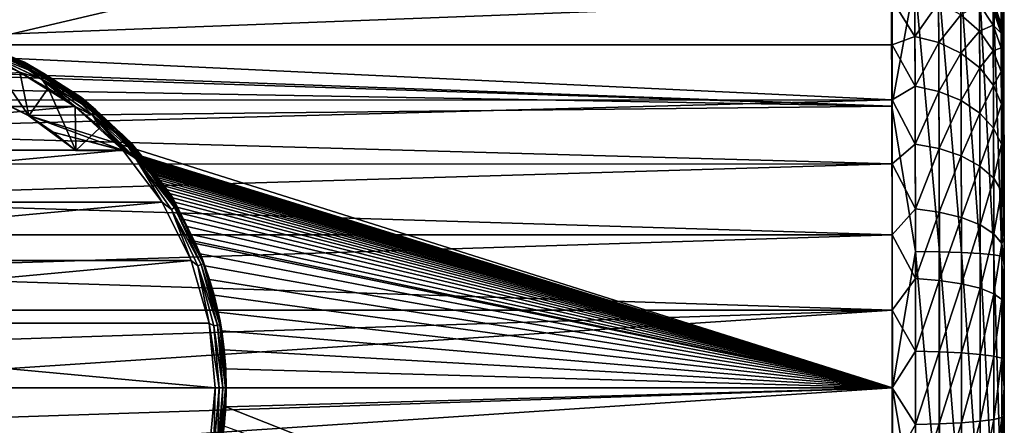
# Model space of a CAD drawing. Header units: metres. Extents: x -24 to 73, y -230 to 24.
# Tile 47 of 52: x 64.71 to 73.5, y -0.33 to 3.29. Entities that reach past the tile are written whole.
import ezdxf

# ---------------------------------------------------------------- set-up
doc = ezdxf.new("R2010")
doc.units = ezdxf.units.M
doc.layers.add('solid_SIDE_LEVER_10_541_032_SW0001', color=7, linetype='CONTINUOUS')

msp = doc.modelspace()

# ---------------------------------------------------------------- linework, layer by layer
at = {"layer": 'solid_SIDE_LEVER_10_541_032_SW0001'}
for points in [[(63.299793, 2.85, 38.881229), (55.200001, 5.006754, 39.26413), (72.486435, 5.004188, 39.263542)], [(63.299793, 2.85, 38.881229), (72.486435, 5.004188, 39.263542), (72.496567, 2.517305, 38.841263)], [(72.699638, 3.638365, 39.018032), (72.496567, 2.517305, 38.841263), (72.486435, 5.004188, 39.263542)], [(73.491714, 3.740273, 40.027069), (73.496292, 2.500558, 39.845573), (73.470726, 3.516963, 39.777767)], [(73.494652, 3.003504, 84.953949), (73.496292, 2.500558, 39.845573), (73.491714, 3.740273, 40.027069)], [(73.494469, 3.056346, 84.39399), (73.494652, 3.003504, 84.953949), (73.491714, 3.740273, 40.027069)], [(73.494225, 3.122631, 84.117622), (73.494469, 3.056346, 84.39399), (73.491714, 3.740273, 40.027069)], [(73.493874, 3.215098, 83.848068), (73.494225, 3.122631, 84.117622), (73.491714, 3.740273, 40.027069)], [(73.493416, 3.332686, 83.58857), (73.493874, 3.215098, 83.848068), (73.491714, 3.740273, 40.027069)], [(72.699638, 3.638365, 39.018032), (72.706589, 1.217565, 38.754768), (72.496567, 2.517305, 38.841263)], [(72.919846, 1.214012, 38.825714), (72.706589, 1.217565, 38.754768), (72.699638, 3.638365, 39.018032)], [(72.912933, 3.627748, 39.08815), (72.919846, 1.214012, 38.825714), (72.699638, 3.638365, 39.018032)], [(73.118065, 1.207693, 38.947277), (72.919846, 1.214012, 38.825714), (72.912933, 3.627748, 39.08815)], [(73.111214, 3.608865, 39.208286), (73.118065, 1.207693, 38.947277), (72.912933, 3.627748, 39.08815)], [(73.284813, 1.19889, 39.113831), (73.118065, 1.207693, 38.947277), (73.111214, 3.608865, 39.208286)], [(73.278069, 3.582562, 39.372887), (73.284813, 1.19889, 39.113831), (73.111214, 3.608865, 39.208286)], [(73.406517, 1.188321, 39.311817), (73.284813, 1.19889, 39.113831), (73.278069, 3.582562, 39.372887)], [(73.399879, 3.550979, 39.56855), (73.406517, 1.188321, 39.311817), (73.278069, 3.582562, 39.372887)], [(73.399879, 3.550979, 39.56855), (73.470726, 3.516963, 39.777767), (73.477226, 1.176937, 39.523518)], [(73.399879, 3.550979, 39.56855), (73.477226, 1.176937, 39.523518), (73.406517, 1.188321, 39.311817)], [(62.086403, 3.464051, 139.200089), (62.067577, 3.063685, 139.771744), (72.497322, 3.463882, 139.200378)], [(62.067577, 3.063685, 139.771744), (72.498032, 3.064373, 139.77092), (72.497322, 3.463882, 139.200378)], [(72.497322, 3.463882, 139.200378), (72.701416, 3.139814, 139.64386), (72.700089, 3.499311, 139.093796)], [(72.497322, 3.463882, 139.200378), (72.498032, 3.064373, 139.77092), (72.701416, 3.139814, 139.64386)], [(72.700089, 3.499311, 139.093796), (72.701416, 3.139814, 139.64386), (72.912598, 3.437994, 139.060242)], [(72.701416, 3.139814, 139.64386), (72.913895, 3.084797, 139.600571), (72.912598, 3.437994, 139.060242)], [(72.912598, 3.437994, 139.060242), (72.913895, 3.084797, 139.600571), (73.111603, 3.331659, 139.00235)], [(73.401169, 3.457197, 84.528702), (73.401154, 3.42223, 84.953949), (73.472229, 3.248182, 84.493752)], [(73.401169, 3.457197, 84.528702), (73.472229, 3.248182, 84.493752), (73.471771, 3.361729, 84.046318)], [(73.499069, 1.252279, 39.736439), (73.477226, 1.176937, 39.523518), (73.470726, 3.516963, 39.777767)], [(73.496292, 2.500558, 39.845573), (73.499069, 1.252279, 39.736439), (73.470726, 3.516963, 39.777767)], [(73.111603, 3.331659, 139.00235), (73.279243, 3.185439, 138.922913), (73.278328, 3.425821, 138.375519)], [(73.278328, 3.425821, 138.375519), (73.400978, 3.238509, 138.31105), (73.400444, 3.377399, 137.763245)], [(73.278328, 3.425821, 138.375519), (73.279243, 3.185439, 138.922913), (73.400978, 3.238509, 138.31105)], [(73.46891, 3.225487, 137.199997), (73.400139, 3.424389, 137.199997), (73.400444, 3.377399, 137.763245)], [(73.401154, 3.42223, 84.953949), (73.400139, 3.424389, 137.199997), (73.46891, 3.225487, 137.199997)], [(73.400444, 3.377399, 137.763245), (73.472076, 3.168265, 137.728302), (73.471809, 3.212555, 137.199997)], [(73.400444, 3.377399, 137.763245), (73.400978, 3.238509, 138.31105), (73.472076, 3.168265, 137.728302)], [(73.46891, 3.225487, 137.199997), (73.400444, 3.377399, 137.763245), (73.471809, 3.212555, 137.199997)], [(73.401154, 3.42223, 84.953949), (73.46891, 3.225487, 137.199997), (73.468918, 3.225452, 84.953949)], [(73.401154, 3.42223, 84.953949), (73.468918, 3.225452, 84.953949), (73.472229, 3.248182, 84.493752)], [(73.471771, 3.361729, 84.046318), (73.494225, 3.122631, 84.117622), (73.493874, 3.215098, 83.848068)], [(73.471771, 3.361729, 84.046318), (73.472229, 3.248182, 84.493752), (73.494225, 3.122631, 84.117622)], [(73.471771, 3.361729, 84.046318), (73.493874, 3.215098, 83.848068), (73.493416, 3.332686, 83.58857)], [(72.913895, 3.084797, 139.600571), (73.112831, 2.989385, 139.525848), (73.111603, 3.331659, 139.00235)], [(73.111603, 3.331659, 139.00235), (73.112831, 2.989385, 139.525848), (73.279243, 3.185439, 138.922913)], [(73.112831, 2.989385, 139.525848), (73.28038, 2.858188, 139.423355), (73.279243, 3.185439, 138.922913)], [(73.279243, 3.185439, 138.922913), (73.40181, 3.011271, 138.82843), (73.400978, 3.238509, 138.31105)], [(73.279243, 3.185439, 138.922913), (73.28038, 2.858188, 139.423355), (73.40181, 3.011271, 138.82843)], [(73.400978, 3.238509, 138.31105), (73.472549, 3.037975, 138.242096), (73.472076, 3.168265, 137.728302)], [(73.400978, 3.238509, 138.31105), (73.40181, 3.011271, 138.82843), (73.472549, 3.037975, 138.242096)], [(73.468918, 3.225452, 84.953949), (73.46891, 3.225487, 137.199997), (73.471809, 3.212555, 137.199997)], [(73.468918, 3.225452, 84.953949), (73.472244, 3.210536, 84.953949), (73.472229, 3.248182, 84.493752)], [(73.468918, 3.225452, 84.953949), (73.471809, 3.212555, 137.199997), (73.472244, 3.210536, 84.953949)], [(73.471809, 3.212555, 137.199997), (73.472076, 3.168265, 137.728302), (73.494652, 3.003559, 137.199997)], [(73.472244, 3.210536, 84.953949), (73.471809, 3.212555, 137.199997), (73.494652, 3.003559, 137.199997)], [(73.472076, 3.168265, 137.728302), (73.494835, 2.952868, 137.748825), (73.494698, 2.990929, 137.474426)], [(73.472076, 3.168265, 137.728302), (73.472549, 3.037975, 138.242096), (73.494835, 2.952868, 137.748825)], [(73.472076, 3.168265, 137.728302), (73.494698, 2.990929, 137.474426), (73.494652, 3.003559, 137.199997)], [(73.472229, 3.248182, 84.493752), (73.494469, 3.056346, 84.39399), (73.494225, 3.122631, 84.117622)], [(73.472229, 3.248182, 84.493752), (73.472244, 3.210536, 84.953949), (73.494469, 3.056346, 84.39399)], [(73.472244, 3.210536, 84.953949), (73.494652, 3.003559, 137.199997), (73.494652, 3.003563, 111.076973)], [(73.472244, 3.210536, 84.953949), (73.494652, 3.003563, 111.076973), (73.494652, 3.003504, 84.953949)], [(73.472244, 3.210536, 84.953949), (73.494652, 3.003504, 84.953949), (73.494469, 3.056346, 84.39399)], [(64.189407, 3.125933, 38.400002), (64.189407, 3.125933, 38.700001), (64.74865, 2.90928, 38.700001)], [(64.693375, 2.927762, 38.738197), (64.74865, 2.90928, 38.700001), (64.189407, 3.125933, 38.700001)], [(64.74865, 2.90928, 38.400002), (64.189407, 3.125933, 38.400002), (64.74865, 2.90928, 38.700001)], [(64.408958, 3.046848, 38.361732), (64.189407, 3.125933, 38.400002), (64.74865, 2.90928, 38.400002)], [(72.498032, 3.064373, 139.77092), (72.702866, 2.694687, 140.127228), (72.701416, 3.139814, 139.64386)], [(72.701416, 3.139814, 139.64386), (72.702866, 2.694687, 140.127228), (72.913895, 3.084797, 139.600571)], [(72.702866, 2.694687, 140.127228), (72.915298, 2.647469, 140.075378), (72.913895, 3.084797, 139.600571)], [(72.913895, 3.084797, 139.600571), (72.915298, 2.647469, 140.075378), (73.112831, 2.989385, 139.525848)], [(62.067577, 3.063685, 139.771744), (62.047543, 2.570138, 140.26503), (72.498611, 2.571446, 140.263931)], [(62.067577, 3.063685, 139.771744), (72.498611, 2.571446, 140.263931), (72.498032, 3.064373, 139.77092)], [(64.401535, 3.026452, 38.329262), (64.910339, 2.789193, 38.329262), (64.390427, 2.995924, 38.307583)], [(64.390427, 2.995924, 38.307583), (64.894096, 2.761059, 38.307583), (64.704147, 2.81973, 38.299999)], [(64.910339, 2.789193, 38.329262), (64.894096, 2.761059, 38.307583), (64.390427, 2.995924, 38.307583)], [(64.396591, 2.993752, 38.792389), (64.902611, 2.75621, 38.792389), (64.693619, 2.903614, 38.770683)], [(64.706207, 2.818703, 38.799999), (64.902611, 2.75621, 38.792389), (64.396591, 2.993752, 38.792389)], [(64.439697, 2.936595, 38.799999), (64.706207, 2.818703, 38.799999), (64.396591, 2.993752, 38.792389)], [(64.401535, 3.026452, 38.329262), (64.408958, 3.046848, 38.361732), (64.921196, 2.80799, 38.361732)], [(64.401535, 3.026452, 38.329262), (64.921196, 2.80799, 38.361732), (64.910339, 2.789193, 38.329262)], [(64.921196, 2.80799, 38.361732), (64.408958, 3.046848, 38.361732), (64.74865, 2.90928, 38.400002)], [(72.498032, 3.064373, 139.77092), (72.498611, 2.571446, 140.263931), (72.702866, 2.694687, 140.127228)], [(73.28038, 2.858188, 139.423355), (73.40284, 2.701912, 139.301422), (73.40181, 3.011271, 138.82843)], [(73.40181, 3.011271, 138.82843), (73.473289, 2.824807, 138.727371), (73.472549, 3.037975, 138.242096)], [(73.40181, 3.011271, 138.82843), (73.40284, 2.701912, 139.301422), (73.473289, 2.824807, 138.727371)], [(73.472549, 3.037975, 138.242096), (73.495354, 2.801389, 138.282043), (73.495056, 2.889408, 138.019196)], [(73.472549, 3.037975, 138.242096), (73.473289, 2.824807, 138.727371), (73.495354, 2.801389, 138.282043)], [(73.472549, 3.037975, 138.242096), (73.495056, 2.889408, 138.019196), (73.494835, 2.952868, 137.748825)], [(73.494835, 2.952868, 137.748825), (73.494652, 3.003504, 84.953949), (73.494652, 3.003563, 111.076973)], [(73.494652, 3.003563, 111.076973), (73.494652, 3.003559, 137.199997), (73.494698, 2.990929, 137.474426)], [(73.494652, 3.003563, 111.076973), (73.494698, 2.990929, 137.474426), (73.494835, 2.952868, 137.748825)], [(73.494652, 3.003504, 84.953949), (73.496132, 2.555038, 138.777069), (73.496292, 2.500558, 39.845573)], [(73.494652, 3.003504, 84.953949), (73.495712, 2.689652, 138.535217), (73.496132, 2.555038, 138.777069)], [(73.494652, 3.003504, 84.953949), (73.495354, 2.801389, 138.282043), (73.495712, 2.689652, 138.535217)], [(73.494652, 3.003504, 84.953949), (73.495056, 2.889408, 138.019196), (73.495354, 2.801389, 138.282043)], [(73.494652, 3.003504, 84.953949), (73.494835, 2.952868, 137.748825), (73.495056, 2.889408, 138.019196)], [(64.788185, 2.430595, 38.799999), (64.439697, 2.936595, 38.799999), (64.320656, 2.66097, 38.799999)], [(64.788185, 2.430595, 38.799999), (64.706207, 2.818703, 38.799999), (64.439697, 2.936595, 38.799999)], [(64.693375, 2.927762, 38.738197), (65.188904, 2.635397, 38.738197), (64.74865, 2.90928, 38.700001)], [(64.693619, 2.903614, 38.770683), (65.188904, 2.635397, 38.738197), (64.693375, 2.927762, 38.738197)], [(64.693619, 2.903614, 38.770683), (65.188316, 2.609102, 38.770683), (65.188904, 2.635397, 38.738197)], [(64.902611, 2.75621, 38.792389), (65.188316, 2.609102, 38.770683), (64.693619, 2.903614, 38.770683)], [(64.74865, 2.90928, 38.400002), (64.74865, 2.90928, 38.700001), (65.25856, 2.593555, 38.700001)], [(65.188904, 2.635397, 38.738197), (65.25856, 2.593555, 38.700001), (64.74865, 2.90928, 38.700001)], [(65.25856, 2.593555, 38.400002), (64.74865, 2.90928, 38.400002), (65.25856, 2.593555, 38.700001)], [(64.921196, 2.80799, 38.361732), (64.74865, 2.90928, 38.400002), (65.25856, 2.593555, 38.400002)], [(72.915298, 2.647469, 140.075378), (73.114166, 2.565584, 139.985886), (73.112831, 2.989385, 139.525848)], [(73.112831, 2.989385, 139.525848), (73.114166, 2.565584, 139.985886), (73.28038, 2.858188, 139.423355)], [(61.401737, 2.513782, 38.299999), (64.704147, 2.81973, 38.299999), (65.198349, 2.513714, 38.299999)], [(63.817787, 2.802571, 38.875225), (63.299793, 2.85, 38.881229), (72.496567, 2.517305, 38.841263)], [(64.894096, 2.761059, 38.307583), (65.198349, 2.513714, 38.299999), (64.704147, 2.81973, 38.299999)], [(64.706207, 2.818703, 38.799999), (64.960693, 2.676676, 38.799999), (64.902611, 2.75621, 38.792389)], [(64.788185, 2.430595, 38.799999), (64.960693, 2.676676, 38.799999), (64.706207, 2.818703, 38.799999)], [(73.114166, 2.565584, 139.985886), (73.281616, 2.452986, 139.863113), (73.28038, 2.858188, 139.423355)], [(73.28038, 2.858188, 139.423355), (73.281616, 2.452986, 139.863113), (73.40284, 2.701912, 139.301422)], [(73.40284, 2.701912, 139.301422), (73.474205, 2.534605, 139.171021), (73.473289, 2.824807, 138.727371)], [(73.473289, 2.824807, 138.727371), (73.496132, 2.555038, 138.777069), (73.495712, 2.689652, 138.535217)], [(73.473289, 2.824807, 138.727371), (73.474205, 2.534605, 139.171021), (73.496132, 2.555038, 138.777069)], [(73.473289, 2.824807, 138.727371), (73.495712, 2.689652, 138.535217), (73.495354, 2.801389, 138.282043)], [(64.318718, 2.661713, 38.857994), (63.817787, 2.802571, 38.875225), (72.496567, 2.517305, 38.841263)], [(64.910339, 2.789193, 38.329262), (65.370216, 2.467186, 38.329262), (64.894096, 2.761059, 38.307583)], [(64.894096, 2.761059, 38.307583), (65.349335, 2.4423, 38.307583), (65.198349, 2.513714, 38.299999)], [(65.370216, 2.467186, 38.329262), (65.349335, 2.4423, 38.307583), (64.894096, 2.761059, 38.307583)], [(64.902611, 2.75621, 38.792389), (65.359367, 2.433938, 38.792389), (65.188316, 2.609102, 38.770683)], [(65.200966, 2.511736, 38.799999), (65.359367, 2.433938, 38.792389), (64.902611, 2.75621, 38.792389)], [(64.960693, 2.676676, 38.799999), (65.200966, 2.511736, 38.799999), (64.902611, 2.75621, 38.792389)], [(64.910339, 2.789193, 38.329262), (64.921196, 2.80799, 38.361732), (65.384171, 2.483813, 38.361732)], [(64.910339, 2.789193, 38.329262), (65.384171, 2.483813, 38.361732), (65.370216, 2.467186, 38.329262)], [(65.384171, 2.483813, 38.361732), (64.921196, 2.80799, 38.361732), (65.25856, 2.593555, 38.400002)], [(64.786835, 2.431422, 38.83176), (64.318718, 2.661713, 38.857994), (72.496567, 2.517305, 38.841263)], [(64.320656, 2.66097, 38.799999), (64.318718, 2.661713, 38.857994), (64.786835, 2.431422, 38.83176)], [(64.788185, 2.430595, 38.799999), (64.320656, 2.66097, 38.799999), (64.786835, 2.431422, 38.83176)], [(64.788185, 2.430595, 38.799999), (65.20591, 2.118962, 38.799999), (64.960693, 2.676676, 38.799999)], [(64.960693, 2.676676, 38.799999), (65.20591, 2.118962, 38.799999), (65.200966, 2.511736, 38.799999)], [(72.498611, 2.571446, 140.263931), (72.704269, 2.17607, 140.530731), (72.702866, 2.694687, 140.127228)], [(72.702866, 2.694687, 140.127228), (72.704269, 2.17607, 140.530731), (72.915298, 2.647469, 140.075378)], [(72.704269, 2.17607, 140.530731), (72.916664, 2.13794, 140.471725), (72.915298, 2.647469, 140.075378)], [(72.915298, 2.647469, 140.075378), (72.916664, 2.13794, 140.471725), (73.114166, 2.565584, 139.985886)], [(73.281616, 2.452986, 139.863113), (73.403961, 2.318865, 139.717072), (73.40284, 2.701912, 139.301422)], [(73.40284, 2.701912, 139.301422), (73.403961, 2.318865, 139.717072), (73.474205, 2.534605, 139.171021)], [(62.037846, 2.293034, 140.477493), (72.499054, 2.000201, 140.663986), (72.498611, 2.571446, 140.263931)], [(62.047543, 2.570138, 140.26503), (62.037846, 2.293034, 140.477493), (72.498611, 2.571446, 140.263931)], [(65.188316, 2.609102, 38.770683), (65.624962, 2.260051, 38.738197), (65.188904, 2.635397, 38.738197)], [(65.188316, 2.609102, 38.770683), (65.622673, 2.231219, 38.770683), (65.624962, 2.260051, 38.738197)], [(65.359367, 2.433938, 38.792389), (65.622673, 2.231219, 38.770683), (65.188316, 2.609102, 38.770683)], [(65.188904, 2.635397, 38.738197), (65.624962, 2.260051, 38.738197), (65.25856, 2.593555, 38.700001)], [(65.25856, 2.593555, 38.400002), (65.25856, 2.593555, 38.700001), (65.701782, 2.18951, 38.700001)], [(65.624962, 2.260051, 38.738197), (65.701782, 2.18951, 38.700001), (65.25856, 2.593555, 38.700001)], [(65.701782, 2.18951, 38.400002), (65.25856, 2.593555, 38.400002), (65.701782, 2.18951, 38.700001)], [(65.384171, 2.483813, 38.361732), (65.25856, 2.593555, 38.400002), (65.701782, 2.18951, 38.400002)], [(72.498611, 2.571446, 140.263931), (72.499054, 2.000201, 140.663986), (72.704269, 2.17607, 140.530731)], [(72.916664, 2.13794, 140.471725), (73.115463, 2.071814, 140.369888), (73.114166, 2.565584, 139.985886)], [(73.114166, 2.565584, 139.985886), (73.115463, 2.071814, 140.369888), (73.281616, 2.452986, 139.863113)], [(73.474205, 2.534605, 139.171021), (73.49659, 2.398487, 139.005783), (73.496132, 2.555038, 138.777069)], [(73.496132, 2.555038, 138.777069), (73.49659, 2.398487, 139.005783), (73.496292, 2.500558, 39.845573)], [(60.972141, 2.122162, 38.299999), (61.401737, 2.513782, 38.299999), (65.198349, 2.513714, 38.299999)], [(60.972141, 2.122162, 38.299999), (65.198349, 2.513714, 38.299999), (65.627937, 2.122078, 38.299999)], [(64.786835, 2.431422, 38.83176), (72.496567, 2.517305, 38.841263), (72.5, -0.000686, 38.700001)], [(65.349335, 2.4423, 38.307583), (65.627937, 2.122078, 38.299999), (65.198349, 2.513714, 38.299999)], [(65.200966, 2.511736, 38.799999), (65.20591, 2.118962, 38.799999), (65.424957, 2.325308, 38.799999)], [(65.200966, 2.511736, 38.799999), (65.424957, 2.325308, 38.799999), (65.359367, 2.433938, 38.792389)], [(65.370216, 2.467186, 38.329262), (65.767189, 2.070215, 38.329262), (65.349335, 2.4423, 38.307583)], [(65.370216, 2.467186, 38.329262), (65.384171, 2.483813, 38.361732), (65.783813, 2.084167, 38.361732)], [(65.370216, 2.467186, 38.329262), (65.783813, 2.084167, 38.361732), (65.767189, 2.070215, 38.329262)], [(65.783813, 2.084167, 38.361732), (65.384171, 2.483813, 38.361732), (65.701782, 2.18951, 38.400002)], [(72.706589, 1.217565, 38.754768), (72.5, -0.000686, 38.700001), (72.496567, 2.517305, 38.841263)], [(73.403961, 2.318865, 139.717072), (73.475204, 2.175277, 139.560867), (73.474205, 2.534605, 139.171021)], [(73.474205, 2.534605, 139.171021), (73.497078, 2.22133, 139.219238), (73.49659, 2.398487, 139.005783)], [(73.474205, 2.534605, 139.171021), (73.475204, 2.175277, 139.560867), (73.497078, 2.22133, 139.219238)], [(73.49894, 1.340213, 139.884766), (73.499069, 1.252279, 39.736439), (73.496292, 2.500558, 39.845573)], [(73.498512, 1.582722, 139.74968), (73.49894, 1.340213, 139.884766), (73.496292, 2.500558, 39.845573)], [(73.498055, 1.811663, 139.592804), (73.498512, 1.582722, 139.74968), (73.496292, 2.500558, 39.845573)], [(73.497574, 2.025148, 139.415512), (73.498055, 1.811663, 139.592804), (73.496292, 2.500558, 39.845573)], [(73.497078, 2.22133, 139.219238), (73.497574, 2.025148, 139.415512), (73.496292, 2.500558, 39.845573)], [(73.49659, 2.398487, 139.005783), (73.497078, 2.22133, 139.219238), (73.496292, 2.500558, 39.845573)], [(65.638756, 2.117629, 38.799873), (64.786835, 2.431422, 38.83176), (72.5, -0.000686, 38.700001)], [(65.638756, 2.117629, 38.799873), (65.003487, 2.284872, 38.816315), (64.786835, 2.431422, 38.83176)], [(64.788185, 2.430595, 38.799999), (64.786835, 2.431422, 38.83176), (65.003487, 2.284872, 38.816315)], [(64.788185, 2.430595, 38.799999), (65.003487, 2.284872, 38.816315), (65.20591, 2.118962, 38.799999)], [(65.349335, 2.4423, 38.307583), (65.742302, 2.049333, 38.307583), (65.627937, 2.122078, 38.299999)], [(65.767189, 2.070215, 38.329262), (65.742302, 2.049333, 38.307583), (65.349335, 2.4423, 38.307583)], [(65.359367, 2.433938, 38.792389), (65.630775, 2.118962, 38.799999), (65.633194, 2.118811, 38.799984)], [(65.424957, 2.325308, 38.799999), (65.630775, 2.118962, 38.799999), (65.359367, 2.433938, 38.792389)], [(65.359367, 2.433938, 38.792389), (65.633194, 2.118811, 38.799984), (65.635857, 2.118365, 38.799942)], [(65.359367, 2.433938, 38.792389), (65.635857, 2.118365, 38.799942), (65.638756, 2.117629, 38.799873)], [(65.359367, 2.433938, 38.792389), (65.638756, 2.117629, 38.799873), (65.641899, 2.116609, 38.799778)], [(65.359367, 2.433938, 38.792389), (65.641899, 2.116609, 38.799778), (65.645256, 2.11532, 38.799656)], [(65.359367, 2.433938, 38.792389), (65.645256, 2.11532, 38.799656), (65.648834, 2.113759, 38.799507)], [(65.359367, 2.433938, 38.792389), (65.648834, 2.113759, 38.799507), (65.652649, 2.111922, 38.799335)], [(65.359367, 2.433938, 38.792389), (65.652649, 2.111922, 38.799335), (65.656693, 2.109811, 38.799137)], [(65.359367, 2.433938, 38.792389), (65.656693, 2.109811, 38.799137), (65.66098, 2.10742, 38.798912)], [(65.359367, 2.433938, 38.792389), (65.66098, 2.10742, 38.798912), (65.665535, 2.104727, 38.798656)], [(65.359367, 2.433938, 38.792389), (65.665535, 2.104727, 38.798656), (65.67041, 2.101697, 38.798374)], [(65.359367, 2.433938, 38.792389), (65.67041, 2.101697, 38.798374), (65.675644, 2.098296, 38.798054)], [(65.359367, 2.433938, 38.792389), (65.675644, 2.098296, 38.798054), (65.681282, 2.094485, 38.797699)], [(65.359367, 2.433938, 38.792389), (65.681282, 2.094485, 38.797699), (65.687332, 2.090229, 38.797302)], [(65.359367, 2.433938, 38.792389), (65.687332, 2.090229, 38.797302), (65.69381, 2.085517, 38.79686)], [(65.359367, 2.433938, 38.792389), (65.69381, 2.085517, 38.79686), (65.700684, 2.080354, 38.796383)], [(65.359367, 2.433938, 38.792389), (65.700684, 2.080354, 38.796383), (65.707924, 2.074749, 38.79586)], [(65.359367, 2.433938, 38.792389), (65.707924, 2.074749, 38.79586), (65.7155, 2.068712, 38.795303)], [(65.359367, 2.433938, 38.792389), (65.7155, 2.068712, 38.795303), (65.723396, 2.062254, 38.794708)], [(65.359367, 2.433938, 38.792389), (65.723396, 2.062254, 38.794708), (65.73159, 2.05539, 38.794079)], [(65.359367, 2.433938, 38.792389), (65.73159, 2.05539, 38.794079), (65.740051, 2.048122, 38.793411)], [(65.359367, 2.433938, 38.792389), (65.740051, 2.048122, 38.793411), (65.748863, 2.040386, 38.792706)], [(65.359367, 2.433938, 38.792389), (65.748863, 2.040386, 38.792706), (65.752747, 2.036918, 38.792389)], [(65.359367, 2.433938, 38.792389), (65.752747, 2.036918, 38.792389), (65.622673, 2.231219, 38.770683)], [(73.115463, 2.071814, 140.369888), (73.282822, 1.980886, 140.230194), (73.281616, 2.452986, 139.863113)], [(73.281616, 2.452986, 139.863113), (73.282822, 1.980886, 140.230194), (73.403961, 2.318865, 139.717072)], [(62.037846, 2.293034, 140.477493), (62.028744, 1.998609, 140.664902), (72.499054, 2.000201, 140.663986)], [(65.424957, 2.325308, 38.799999), (65.20591, 2.118962, 38.799999), (65.630775, 2.118962, 38.799999)], [(73.282822, 1.980886, 140.230194), (73.405052, 1.872578, 140.064026), (73.403961, 2.318865, 139.717072)], [(73.403961, 2.318865, 139.717072), (73.405052, 1.872578, 140.064026), (73.475204, 2.175277, 139.560867)], [(65.630775, 2.118962, 38.799999), (65.20591, 2.118962, 38.799999), (65.003487, 2.284872, 38.816315)], [(65.633194, 2.118811, 38.799984), (65.630775, 2.118962, 38.799999), (65.003487, 2.284872, 38.816315)], [(65.635857, 2.118365, 38.799942), (65.633194, 2.118811, 38.799984), (65.003487, 2.284872, 38.816315)], [(65.638756, 2.117629, 38.799873), (65.635857, 2.118365, 38.799942), (65.003487, 2.284872, 38.816315)], [(65.622673, 2.231219, 38.770683), (65.987808, 1.813544, 38.738197), (65.624962, 2.260051, 38.738197)], [(65.622673, 2.231219, 38.770683), (65.752747, 2.036918, 38.792389), (65.758118, 2.032074, 38.79195)], [(65.622673, 2.231219, 38.770683), (65.758118, 2.032074, 38.79195), (65.767929, 2.023072, 38.791138)], [(65.622673, 2.231219, 38.770683), (65.767929, 2.023072, 38.791138), (65.778389, 2.013263, 38.790253)], [(65.622673, 2.231219, 38.770683), (65.778389, 2.013263, 38.790253), (65.789597, 2.002523, 38.789291)], [(65.622673, 2.231219, 38.770683), (65.789597, 2.002523, 38.789291), (65.801628, 1.990727, 38.788239)], [(65.622673, 2.231219, 38.770683), (65.801628, 1.990727, 38.788239), (65.814575, 1.977741, 38.78709)], [(65.622673, 2.231219, 38.770683), (65.814575, 1.977741, 38.78709), (65.828506, 1.96343, 38.785831)], [(65.622673, 2.231219, 38.770683), (65.828506, 1.96343, 38.785831), (65.843498, 1.947653, 38.784454)], [(65.622673, 2.231219, 38.770683), (65.843498, 1.947653, 38.784454), (65.859596, 1.930267, 38.782951)], [(65.622673, 2.231219, 38.770683), (65.859596, 1.930267, 38.782951), (65.876862, 1.911125, 38.781311)], [(65.622673, 2.231219, 38.770683), (65.876862, 1.911125, 38.781311), (65.89534, 1.890065, 38.779526)], [(65.622673, 2.231219, 38.770683), (65.89534, 1.890065, 38.779526), (65.915146, 1.866827, 38.77758)], [(65.622673, 2.231219, 38.770683), (65.915146, 1.866827, 38.77758), (65.936394, 1.841112, 38.775452)], [(65.622673, 2.231219, 38.770683), (65.936394, 1.841112, 38.775452), (65.959198, 1.812604, 38.773132)], [(65.622673, 2.231219, 38.770683), (65.959198, 1.812604, 38.773132), (65.98278, 1.782089, 38.770687)], [(65.622673, 2.231219, 38.770683), (65.98278, 1.782089, 38.770687), (65.987808, 1.813544, 38.738197)], [(65.624962, 2.260051, 38.738197), (65.987808, 1.813544, 38.738197), (65.701782, 2.18951, 38.700001)], [(73.475204, 2.175277, 139.560867), (73.497574, 2.025148, 139.415512), (73.497078, 2.22133, 139.219238)], [(60.621826, 1.65828, 38.299999), (60.972141, 2.122162, 38.299999), (65.627937, 2.122078, 38.299999)], [(60.621826, 1.65828, 38.299999), (65.627937, 2.122078, 38.299999), (65.978233, 1.658184, 38.299999)], [(65.742302, 2.049333, 38.307583), (65.978233, 1.658184, 38.299999), (65.627937, 2.122078, 38.299999)], [(65.641899, 2.116609, 38.799778), (65.638756, 2.117629, 38.799873), (72.5, -0.000686, 38.700001)], [(65.645256, 2.11532, 38.799656), (65.641899, 2.116609, 38.799778), (72.5, -0.000686, 38.700001)], [(65.648834, 2.113759, 38.799507), (65.645256, 2.11532, 38.799656), (72.5, -0.000686, 38.700001)], [(65.652649, 2.111922, 38.799335), (65.648834, 2.113759, 38.799507), (72.5, -0.000686, 38.700001)], [(65.656693, 2.109811, 38.799137), (65.652649, 2.111922, 38.799335), (72.5, -0.000686, 38.700001)], [(65.701782, 2.18951, 38.400002), (65.701782, 2.18951, 38.700001), (66.06321, 1.710904, 38.700001)], [(65.987808, 1.813544, 38.738197), (66.06321, 1.710904, 38.700001), (65.701782, 2.18951, 38.700001)], [(66.06321, 1.710904, 38.400002), (65.701782, 2.18951, 38.400002), (66.06321, 1.710904, 38.700001)], [(65.783813, 2.084167, 38.361732), (65.701782, 2.18951, 38.400002), (66.06321, 1.710904, 38.400002)], [(72.499054, 2.000201, 140.663986), (72.70549, 1.598136, 140.843353), (72.704269, 2.17607, 140.530731)], [(72.704269, 2.17607, 140.530731), (72.70549, 1.598136, 140.843353), (72.916664, 2.13794, 140.471725)], [(72.70549, 1.598136, 140.843353), (72.917847, 1.570133, 140.778809), (72.916664, 2.13794, 140.471725)], [(72.916664, 2.13794, 140.471725), (72.917847, 1.570133, 140.778809), (73.115463, 2.071814, 140.369888)], [(73.405052, 1.872578, 140.064026), (73.476173, 1.756624, 139.886292), (73.475204, 2.175277, 139.560867)], [(73.475204, 2.175277, 139.560867), (73.476173, 1.756624, 139.886292), (73.497574, 2.025148, 139.415512)], [(65.66098, 2.10742, 38.798912), (65.656693, 2.109811, 38.799137), (72.5, -0.000686, 38.700001)], [(65.665535, 2.104727, 38.798656), (65.66098, 2.10742, 38.798912), (72.5, -0.000686, 38.700001)], [(65.67041, 2.101697, 38.798374), (65.665535, 2.104727, 38.798656), (72.5, -0.000686, 38.700001)], [(65.675644, 2.098296, 38.798054), (65.67041, 2.101697, 38.798374), (72.5, -0.000686, 38.700001)], [(65.681282, 2.094485, 38.797699), (65.675644, 2.098296, 38.798054), (72.5, -0.000686, 38.700001)], [(65.687332, 2.090229, 38.797302), (65.681282, 2.094485, 38.797699), (72.5, -0.000686, 38.700001)], [(65.69381, 2.085517, 38.79686), (65.687332, 2.090229, 38.797302), (72.5, -0.000686, 38.700001)], [(65.700684, 2.080354, 38.796383), (65.69381, 2.085517, 38.79686), (72.5, -0.000686, 38.700001)], [(65.707924, 2.074749, 38.79586), (65.700684, 2.080354, 38.796383), (72.5, -0.000686, 38.700001)], [(65.7155, 2.068712, 38.795303), (65.707924, 2.074749, 38.79586), (72.5, -0.000686, 38.700001)], [(65.723396, 2.062254, 38.794708), (65.7155, 2.068712, 38.795303), (72.5, -0.000686, 38.700001)], [(65.73159, 2.05539, 38.794079), (65.723396, 2.062254, 38.794708), (72.5, -0.000686, 38.700001)], [(65.740051, 2.048122, 38.793411), (65.73159, 2.05539, 38.794079), (72.5, -0.000686, 38.700001)], [(65.748863, 2.040386, 38.792706), (65.740051, 2.048122, 38.793411), (72.5, -0.000686, 38.700001)], [(65.767189, 2.070215, 38.329262), (66.089195, 1.610341, 38.329262), (65.742302, 2.049333, 38.307583)], [(65.742302, 2.049333, 38.307583), (66.061058, 1.594098, 38.307583), (65.978233, 1.658184, 38.299999)], [(66.089195, 1.610341, 38.329262), (66.061058, 1.594098, 38.307583), (65.742302, 2.049333, 38.307583)], [(65.752747, 2.036918, 38.792389), (65.748863, 2.040386, 38.792706), (72.5, -0.000686, 38.700001)], [(65.758118, 2.032074, 38.79195), (65.752747, 2.036918, 38.792389), (72.5, -0.000686, 38.700001)], [(65.767929, 2.023072, 38.791138), (65.758118, 2.032074, 38.79195), (72.5, -0.000686, 38.700001)], [(65.767189, 2.070215, 38.329262), (65.783813, 2.084167, 38.361732), (66.107994, 1.621194, 38.361732)], [(65.767189, 2.070215, 38.329262), (66.107994, 1.621194, 38.361732), (66.089195, 1.610341, 38.329262)], [(65.778389, 2.013263, 38.790253), (65.767929, 2.023072, 38.791138), (72.5, -0.000686, 38.700001)], [(66.107994, 1.621194, 38.361732), (65.783813, 2.084167, 38.361732), (66.06321, 1.710904, 38.400002)], [(72.917847, 1.570133, 140.778809), (73.116585, 1.521569, 140.667435), (73.115463, 2.071814, 140.369888)], [(73.115463, 2.071814, 140.369888), (73.116585, 1.521569, 140.667435), (73.282822, 1.980886, 140.230194)], [(73.476173, 1.756624, 139.886292), (73.498055, 1.811663, 139.592804), (73.497574, 2.025148, 139.415512)], [(62.020527, 1.689051, 140.825897), (72.499336, 1.367945, 140.958817), (72.499054, 2.000201, 140.663986)], [(62.028744, 1.998609, 140.664902), (62.020527, 1.689051, 140.825897), (72.499054, 2.000201, 140.663986)], [(65.789597, 2.002523, 38.789291), (65.778389, 2.013263, 38.790253), (72.5, -0.000686, 38.700001)], [(65.801628, 1.990727, 38.788239), (65.789597, 2.002523, 38.789291), (72.5, -0.000686, 38.700001)], [(65.814575, 1.977741, 38.78709), (65.801628, 1.990727, 38.788239), (72.5, -0.000686, 38.700001)], [(65.828506, 1.96343, 38.785831), (65.814575, 1.977741, 38.78709), (72.5, -0.000686, 38.700001)], [(65.843498, 1.947653, 38.784454), (65.828506, 1.96343, 38.785831), (72.5, -0.000686, 38.700001)], [(65.859596, 1.930267, 38.782951), (65.843498, 1.947653, 38.784454), (72.5, -0.000686, 38.700001)], [(72.499054, 2.000201, 140.663986), (72.499336, 1.367945, 140.958817), (72.70549, 1.598136, 140.843353)], [(73.116585, 1.521569, 140.667435), (73.283859, 1.454791, 140.514618), (73.282822, 1.980886, 140.230194)], [(73.282822, 1.980886, 140.230194), (73.283859, 1.454791, 140.514618), (73.405052, 1.872578, 140.064026)], [(65.876862, 1.911125, 38.781311), (65.859596, 1.930267, 38.782951), (72.5, -0.000686, 38.700001)], [(65.89534, 1.890065, 38.779526), (65.876862, 1.911125, 38.781311), (72.5, -0.000686, 38.700001)], [(65.915146, 1.866827, 38.77758), (65.89534, 1.890065, 38.779526), (72.5, -0.000686, 38.700001)], [(65.936394, 1.841112, 38.775452), (65.915146, 1.866827, 38.77758), (72.5, -0.000686, 38.700001)], [(73.283859, 1.454791, 140.514618), (73.405998, 1.375248, 140.332855), (73.405052, 1.872578, 140.064026)], [(73.405052, 1.872578, 140.064026), (73.405998, 1.375248, 140.332855), (73.476173, 1.756624, 139.886292)], [(65.959198, 1.812604, 38.773132), (65.936394, 1.841112, 38.775452), (72.5, -0.000686, 38.700001)], [(65.98278, 1.782089, 38.770687), (65.959198, 1.812604, 38.773132), (72.5, -0.000686, 38.700001)], [(65.987808, 1.813544, 38.738197), (65.98278, 1.782089, 38.770687), (66.009727, 1.745893, 38.767838)], [(66.009727, 1.745893, 38.767838), (65.98278, 1.782089, 38.770687), (72.5, -0.000686, 38.700001)], [(65.987808, 1.813544, 38.738197), (66.009727, 1.745893, 38.767838), (66.037537, 1.706985, 38.764843)], [(65.987808, 1.813544, 38.738197), (66.037537, 1.706985, 38.764843), (66.067039, 1.663871, 38.761604)], [(65.987808, 1.813544, 38.738197), (66.067039, 1.663871, 38.761604), (66.098175, 1.61617, 38.758121)], [(65.987808, 1.813544, 38.738197), (66.098175, 1.61617, 38.758121), (66.130844, 1.563498, 38.754387)], [(65.987808, 1.813544, 38.738197), (66.130844, 1.563498, 38.754387), (66.164864, 1.50551, 38.750423)], [(65.987808, 1.813544, 38.738197), (66.164864, 1.50551, 38.750423), (66.200165, 1.44155, 38.746227)], [(65.987808, 1.813544, 38.738197), (66.200165, 1.44155, 38.746227), (66.236992, 1.370136, 38.741756)], [(65.987808, 1.813544, 38.738197), (66.236992, 1.370136, 38.741756), (66.26561, 1.310842, 38.738216)], [(65.987808, 1.813544, 38.738197), (66.26561, 1.310842, 38.738216), (66.06321, 1.710904, 38.700001)], [(73.476173, 1.756624, 139.886292), (73.498512, 1.582722, 139.74968), (73.498055, 1.811663, 139.592804)], [(62.020527, 1.689051, 140.825897), (62.013447, 1.366736, 140.959259), (72.499336, 1.367945, 140.958817)], [(66.037537, 1.706985, 38.764843), (66.009727, 1.745893, 38.767838), (72.5, -0.000686, 38.700001)], [(66.067039, 1.663871, 38.761604), (66.037537, 1.706985, 38.764843), (72.5, -0.000686, 38.700001)], [(66.06321, 1.710904, 38.700001), (66.26561, 1.310842, 38.738216), (66.275642, 1.289191, 38.736965)], [(66.06321, 1.710904, 38.700001), (66.275642, 1.289191, 38.736965), (66.316101, 1.196559, 38.731838)], [(66.06321, 1.710904, 38.700001), (66.316101, 1.196559, 38.731838), (66.330536, 1.174035, 38.700001)], [(66.06321, 1.710904, 38.400002), (66.06321, 1.710904, 38.700001), (66.330536, 1.174035, 38.700001)], [(66.330536, 1.174035, 38.400002), (66.06321, 1.710904, 38.400002), (66.330536, 1.174035, 38.700001)], [(66.107994, 1.621194, 38.361732), (66.06321, 1.710904, 38.400002), (66.330536, 1.174035, 38.400002)], [(73.405998, 1.375248, 140.332855), (73.477013, 1.290089, 140.138443), (73.476173, 1.756624, 139.886292)], [(73.476173, 1.756624, 139.886292), (73.477013, 1.290089, 140.138443), (73.498512, 1.582722, 139.74968)], [(60.362724, 1.137938, 38.299999), (60.621826, 1.65828, 38.299999), (65.978233, 1.658184, 38.299999)], [(60.362724, 1.137938, 38.299999), (65.978233, 1.658184, 38.299999), (66.23732, 1.137833, 38.299999)], [(66.061058, 1.594098, 38.307583), (66.23732, 1.137833, 38.299999), (65.978233, 1.658184, 38.299999)], [(66.089195, 1.610341, 38.329262), (66.326454, 1.101538, 38.329262), (66.061058, 1.594098, 38.307583)], [(66.061058, 1.594098, 38.307583), (66.295921, 1.090427, 38.307583), (66.23732, 1.137833, 38.299999)], [(66.326454, 1.101538, 38.329262), (66.295921, 1.090427, 38.307583), (66.061058, 1.594098, 38.307583)], [(66.098175, 1.61617, 38.758121), (66.067039, 1.663871, 38.761604), (72.5, -0.000686, 38.700001)], [(66.089195, 1.610341, 38.329262), (66.107994, 1.621194, 38.361732), (66.346848, 1.108962, 38.361732)], [(66.089195, 1.610341, 38.329262), (66.346848, 1.108962, 38.361732), (66.326454, 1.101538, 38.329262)], [(66.130844, 1.563498, 38.754387), (66.098175, 1.61617, 38.758121), (72.5, -0.000686, 38.700001)], [(66.346848, 1.108962, 38.361732), (66.107994, 1.621194, 38.361732), (66.330536, 1.174035, 38.400002)], [(72.499336, 1.367945, 140.958817), (72.706375, 0.976652, 141.056641), (72.70549, 1.598136, 140.843353)], [(72.70549, 1.598136, 140.843353), (72.706375, 0.976652, 141.056641), (72.917847, 1.570133, 140.778809)], [(66.164864, 1.50551, 38.750423), (66.130844, 1.563498, 38.754387), (72.5, -0.000686, 38.700001)], [(66.200165, 1.44155, 38.746227), (66.164864, 1.50551, 38.750423), (72.5, -0.000686, 38.700001)], [(72.706375, 0.976652, 141.056641), (72.918716, 0.959538, 140.988327), (72.917847, 1.570133, 140.778809)], [(72.917847, 1.570133, 140.778809), (72.918716, 0.959538, 140.988327), (73.116585, 1.521569, 140.667435)], [(72.918716, 0.959538, 140.988327), (73.117409, 0.92986, 140.870422), (73.116585, 1.521569, 140.667435)], [(73.116585, 1.521569, 140.667435), (73.117409, 0.92986, 140.870422), (73.283859, 1.454791, 140.514618)], [(73.477013, 1.290089, 140.138443), (73.49894, 1.340213, 139.884766), (73.498512, 1.582722, 139.74968)], [(66.236992, 1.370136, 38.741756), (66.200165, 1.44155, 38.746227), (72.5, -0.000686, 38.700001)], [(73.117409, 0.92986, 140.870422), (73.284622, 0.88905, 140.708664), (73.283859, 1.454791, 140.514618)], [(73.283859, 1.454791, 140.514618), (73.284622, 0.88905, 140.708664), (73.405998, 1.375248, 140.332855)], [(62.007694, 1.034241, 141.06398), (72.499458, 0.694275, 141.139282), (72.499336, 1.367945, 140.958817)], [(62.013447, 1.366736, 140.959259), (62.007694, 1.034241, 141.06398), (72.499336, 1.367945, 140.958817)], [(66.26561, 1.310842, 38.738216), (66.236992, 1.370136, 38.741756), (72.5, -0.000686, 38.700001)], [(72.499336, 1.367945, 140.958817), (72.499458, 0.694275, 141.139282), (72.706375, 0.976652, 141.056641)], [(73.284622, 0.88905, 140.708664), (73.406693, 0.84044, 140.516251), (73.405998, 1.375248, 140.332855)], [(73.405998, 1.375248, 140.332855), (73.406693, 0.84044, 140.516251), (73.477013, 1.290089, 140.138443)], [(73.477013, 1.290089, 140.138443), (73.499298, 1.08619, 139.996948), (73.49894, 1.340213, 139.884766)], [(73.49894, 1.340213, 139.884766), (73.499298, 1.08619, 139.996948), (73.499069, 1.252279, 39.736439)], [(66.275642, 1.289191, 38.736965), (66.26561, 1.310842, 38.738216), (72.5, -0.000686, 38.700001)], [(66.316101, 1.196559, 38.731838), (66.275642, 1.289191, 38.736965), (72.5, -0.000686, 38.700001)], [(73.406693, 0.84044, 140.516251), (73.477631, 0.788398, 140.310471), (73.477013, 1.290089, 140.138443)], [(73.477013, 1.290089, 140.138443), (73.477631, 0.788398, 140.310471), (73.499298, 1.08619, 139.996948)], [(73.499069, 1.252279, 39.736439), (73.499069, -0.000109, 39.736446), (73.477226, 1.176937, 39.523518)], [(73.499954, 0.277364, 140.18718), (73.499069, -0.000109, 39.736446), (73.499069, 1.252279, 39.736439)], [(73.499817, 0.552462, 140.148804), (73.499954, 0.277364, 140.18718), (73.499069, 1.252279, 39.736439)], [(73.499596, 0.822799, 140.085236), (73.499817, 0.552462, 140.148804), (73.499069, 1.252279, 39.736439)], [(73.499298, 1.08619, 139.996948), (73.499596, 0.822799, 140.085236), (73.499069, 1.252279, 39.736439)], [(66.357964, 1.09, 38.726418), (66.316101, 1.196559, 38.731838), (72.5, -0.000686, 38.700001)], [(66.330536, 1.174035, 38.700001), (66.316101, 1.196559, 38.731838), (66.357964, 1.09, 38.726418)], [(66.330536, 1.174035, 38.700001), (66.357964, 1.09, 38.726418), (66.400291, 0.96759, 38.720814)], [(66.330536, 1.174035, 38.700001), (66.400291, 0.96759, 38.720814), (66.441254, 0.828958, 38.715275)], [(66.330536, 1.174035, 38.700001), (66.441254, 0.828958, 38.715275), (66.478508, 0.675316, 38.710136)], [(66.330536, 1.174035, 38.700001), (66.478508, 0.675316, 38.710136), (66.494659, 0.597186, 38.700001)], [(66.330536, 1.174035, 38.400002), (66.330536, 1.174035, 38.700001), (66.494659, 0.597186, 38.700001)], [(66.494659, 0.597186, 38.400002), (66.330536, 1.174035, 38.400002), (66.494659, 0.597186, 38.700001)], [(66.346848, 1.108962, 38.361732), (66.330536, 1.174035, 38.400002), (66.494659, 0.597186, 38.400002)], [(72.706589, 1.217565, 38.754768), (72.706589, -1.217518, 38.754765), (72.5, -0.000686, 38.700001)], [(72.919846, -1.213965, 38.82571), (72.706589, -1.217518, 38.754765), (72.706589, 1.217565, 38.754768)], [(72.919846, 1.214012, 38.825714), (72.919846, -1.213965, 38.82571), (72.706589, 1.217565, 38.754768)], [(73.118065, -1.207646, 38.947273), (72.919846, -1.213965, 38.82571), (72.919846, 1.214012, 38.825714)], [(73.118065, 1.207693, 38.947277), (73.118065, -1.207646, 38.947273), (72.919846, 1.214012, 38.825714)], [(73.284813, -1.198844, 39.113827), (73.118065, -1.207646, 38.947273), (73.118065, 1.207693, 38.947277)], [(73.284813, 1.19889, 39.113831), (73.284813, -1.198844, 39.113827), (73.118065, 1.207693, 38.947277)], [(73.406517, -1.188275, 39.311817), (73.284813, -1.198844, 39.113827), (73.284813, 1.19889, 39.113831)], [(73.406517, 1.188321, 39.311817), (73.406517, -1.188275, 39.311817), (73.284813, 1.19889, 39.113831)], [(73.406517, 1.188321, 39.311817), (73.477226, 1.176937, 39.523518), (73.477226, -1.176892, 39.523514)], [(73.406517, 1.188321, 39.311817), (73.477226, -1.176892, 39.523514), (73.406517, -1.188275, 39.311817)], [(73.499069, -0.000109, 39.736446), (73.477226, -1.176892, 39.523514), (73.477226, 1.176937, 39.523518)], [(60.203636, 0.57882, 38.299999), (60.362724, 1.137938, 38.299999), (66.23732, 1.137833, 38.299999)], [(60.203636, 0.57882, 38.299999), (66.23732, 1.137833, 38.299999), (66.396385, 0.578708, 38.299999)], [(66.295921, 1.090427, 38.307583), (66.396385, 0.578708, 38.299999), (66.23732, 1.137833, 38.299999)], [(66.326454, 1.101538, 38.329262), (66.471756, 0.559266, 38.329262), (66.295921, 1.090427, 38.307583)], [(66.295921, 1.090427, 38.307583), (66.439758, 0.553624, 38.307583), (66.396385, 0.578708, 38.299999)], [(66.471756, 0.559266, 38.329262), (66.439758, 0.553624, 38.307583), (66.295921, 1.090427, 38.307583)], [(66.326454, 1.101538, 38.329262), (66.346848, 1.108962, 38.361732), (66.493126, 0.563035, 38.361732)], [(66.326454, 1.101538, 38.329262), (66.493126, 0.563035, 38.361732), (66.471756, 0.559266, 38.329262)], [(66.493126, 0.563035, 38.361732), (66.346848, 1.108962, 38.361732), (66.494659, 0.597186, 38.400002)], [(66.400291, 0.96759, 38.720814), (66.357964, 1.09, 38.726418), (72.5, -0.000686, 38.700001)], [(73.477631, 0.788398, 140.310471), (73.499596, 0.822799, 140.085236), (73.499298, 1.08619, 139.996948)], [(62.007694, 1.034241, 141.06398), (62.003471, 0.693973, 141.139343), (72.499458, 0.694275, 141.139282)], [(66.441254, 0.828958, 38.715275), (66.400291, 0.96759, 38.720814), (72.5, -0.000686, 38.700001)], [(72.499458, 0.694275, 141.139282), (72.706848, 0.328547, 141.16478), (72.706375, 0.976652, 141.056641)], [(72.706375, 0.976652, 141.056641), (72.706848, 0.328547, 141.16478), (72.918716, 0.959538, 140.988327)], [(72.706848, 0.328547, 141.16478), (72.919174, 0.32279, 141.094528), (72.918716, 0.959538, 140.988327)], [(72.918716, 0.959538, 140.988327), (72.919174, 0.32279, 141.094528), (73.117409, 0.92986, 140.870422)], [(72.919174, 0.32279, 141.094528), (73.117844, 0.312807, 140.973328), (73.117409, 0.92986, 140.870422)], [(73.117409, 0.92986, 140.870422), (73.117844, 0.312807, 140.973328), (73.284622, 0.88905, 140.708664)], [(73.117844, 0.312807, 140.973328), (73.285027, 0.299078, 140.807037), (73.284622, 0.88905, 140.708664)], [(73.284622, 0.88905, 140.708664), (73.285027, 0.299078, 140.807037), (73.406693, 0.84044, 140.516251)], [(66.478508, 0.675316, 38.710136), (66.441254, 0.828958, 38.715275), (72.5, -0.000686, 38.700001)], [(73.285027, 0.299078, 140.807037), (73.407059, 0.282725, 140.609222), (73.406693, 0.84044, 140.516251)], [(73.406693, 0.84044, 140.516251), (73.407059, 0.282725, 140.609222), (73.477631, 0.788398, 140.310471)], [(73.477631, 0.788398, 140.310471), (73.499817, 0.552462, 140.148804), (73.499596, 0.822799, 140.085236)], [(73.407059, 0.282725, 140.609222), (73.477951, 0.265218, 140.397675), (73.477631, 0.788398, 140.310471)], [(73.477631, 0.788398, 140.310471), (73.477951, 0.265218, 140.397675), (73.499817, 0.552462, 140.148804)], [(62, 0.000425, 141.199997), (72.499405, -0.000132, 141.199997), (72.499458, 0.694275, 141.139282)], [(62.000885, 0.348483, 141.184784), (62, 0.000425, 141.199997), (72.499458, 0.694275, 141.139282)], [(62.003471, 0.693973, 141.139343), (62.000885, 0.348483, 141.184784), (72.499458, 0.694275, 141.139282)], [(66.509499, 0.510365, 38.705788), (66.478508, 0.675316, 38.710136), (72.5, -0.000686, 38.700001)], [(66.494659, 0.597186, 38.700001), (66.478508, 0.675316, 38.710136), (66.509499, 0.510365, 38.705788)], [(72.499458, 0.694275, 141.139282), (72.499405, -0.000132, 141.199997), (72.706848, 0.328547, 141.16478)], [(60.150002, 0, 38.299999), (60.203636, 0.57882, 38.299999), (66.449997, 0, 38.299999)], [(60.203636, 0.57882, 38.299999), (66.396385, 0.578708, 38.299999), (66.449997, 0, 38.299999)], [(66.488197, 0, 38.307583), (66.449997, 0, 38.299999), (66.396385, 0.578708, 38.299999)], [(66.439758, 0.553624, 38.307583), (66.488197, 0, 38.307583), (66.396385, 0.578708, 38.299999)], [(66.471756, 0.559266, 38.329262), (66.520683, 0, 38.329262), (66.439758, 0.553624, 38.307583)], [(66.439758, 0.553624, 38.307583), (66.520683, 0, 38.329262), (66.488197, 0, 38.307583)], [(66.471756, 0.559266, 38.329262), (66.493126, 0.563035, 38.361732), (66.542389, 0, 38.361732)], [(66.471756, 0.559266, 38.329262), (66.542389, 0, 38.361732), (66.520683, 0, 38.329262)], [(66.493126, 0.563035, 38.361732), (66.494659, 0.597186, 38.400002), (66.550003, 0, 38.400002)], [(66.493126, 0.563035, 38.361732), (66.550003, 0, 38.400002), (66.542389, 0, 38.361732)], [(66.494659, 0.597186, 38.700001), (66.509499, 0.510365, 38.705788), (66.532059, 0.340759, 38.702579)], [(66.494659, 0.597186, 38.700001), (66.532059, 0.340759, 38.702579), (66.545509, 0.170737, 38.700649)], [(66.494659, 0.597186, 38.700001), (66.545509, 0.170737, 38.700649), (66.550003, 0, 38.700001)], [(66.494659, 0.597186, 38.400002), (66.550003, 0, 38.700001), (66.550003, 0, 38.400002)], [(66.494659, 0.597186, 38.400002), (66.494659, 0.597186, 38.700001), (66.550003, 0, 38.700001)], [(73.477951, 0.265218, 140.397675), (73.499954, 0.277364, 140.18718), (73.499817, 0.552462, 140.148804)], [(66.532059, 0.340759, 38.702579), (66.509499, 0.510365, 38.705788), (72.5, -0.000686, 38.700001)], [(66.545509, 0.170737, 38.700649), (66.532059, 0.340759, 38.702579), (72.5, -0.000686, 38.700001)], [(72.499405, -0.000132, 141.199997), (72.706848, -0.328515, 141.16478), (72.706848, 0.328547, 141.16478)], [(72.706848, 0.328547, 141.16478), (72.706848, -0.328515, 141.16478), (72.919174, 0.32279, 141.094528)], [(72.706848, -0.328515, 141.16478), (72.919174, -0.322759, 141.094528), (72.919174, 0.32279, 141.094528)], [(72.919174, 0.32279, 141.094528), (72.919174, -0.322759, 141.094528), (73.117844, 0.312807, 140.973328)], [(72.919174, -0.322759, 141.094528), (73.117844, -0.312776, 140.973328), (73.117844, 0.312807, 140.973328)], [(73.117844, 0.312807, 140.973328), (73.117844, -0.312776, 140.973328), (73.285027, 0.299078, 140.807037)], [(73.117844, -0.312776, 140.973328), (73.285027, -0.299049, 140.807037), (73.285027, 0.299078, 140.807037)], [(73.285027, 0.299078, 140.807037), (73.285027, -0.299049, 140.807037), (73.407059, 0.282725, 140.609222)], [(73.285027, -0.299049, 140.807037), (73.407059, -0.282698, 140.609222), (73.407059, 0.282725, 140.609222)], [(73.407059, 0.282725, 140.609222), (73.407059, -0.282698, 140.609222), (73.477951, 0.265218, 140.397675)], [(73.407059, -0.282698, 140.609222), (73.477951, -0.265193, 140.397675), (73.477951, 0.265218, 140.397675)], [(73.477951, 0.265218, 140.397675), (73.499954, -0.000158, 140.187164), (73.499954, 0.277364, 140.18718)], [(73.477951, 0.265218, 140.397675), (73.477951, -0.265193, 140.397675), (73.499954, -0.000158, 140.187164)], [(73.499954, 0.277364, 140.18718), (73.499954, -0.000158, 140.187164), (73.499069, -0.000109, 39.736446)], [(66.550003, 0, 38.700001), (66.545509, 0.170737, 38.700649), (72.5, -0.000686, 38.700001)], [(66.396362, -0.57882, 38.299999), (60.150002, 0, 38.299999), (66.449997, 0, 38.299999)], [(66.396362, -0.57882, 38.299999), (60.203617, -0.578708, 38.299999), (60.150002, 0, 38.299999)], [(62, 0.000425, 141.199997), (62.000881, -0.347621, 141.18486), (72.499405, -0.000132, 141.199997)], [(62.000881, -0.347621, 141.18486), (62.003464, -0.693184, 141.139481), (72.499405, -0.000132, 141.199997)], [(62.003464, -0.693184, 141.139481), (72.499184, -0.694264, 141.139282), (72.499405, -0.000132, 141.199997)], [(66.439758, -0.553625, 38.307583), (66.396362, -0.57882, 38.299999), (66.449997, 0, 38.299999)], [(66.488197, 0, 38.307583), (66.439758, -0.553625, 38.307583), (66.449997, 0, 38.299999)], [(66.471756, -0.559266, 38.329262), (66.439758, -0.553625, 38.307583), (66.488197, 0, 38.307583)], [(66.471756, -0.559266, 38.329262), (66.520683, 0, 38.329262), (66.493126, -0.563035, 38.361732)], [(66.471756, -0.559266, 38.329262), (66.488197, 0, 38.307583), (66.520683, 0, 38.329262)], [(66.493126, -0.563035, 38.361732), (66.542389, 0, 38.361732), (66.494659, -0.59719, 38.400002)], [(66.520683, 0, 38.329262), (66.542389, 0, 38.361732), (66.493126, -0.563035, 38.361732)], [(66.494659, -0.59719, 38.700001), (66.550003, 0, 38.700001), (66.545494, -0.171014, 38.700649)], [(66.494659, -0.59719, 38.700001), (66.550003, 0, 38.400002), (66.550003, 0, 38.700001)], [(66.542389, 0, 38.361732), (66.550003, 0, 38.400002), (66.494659, -0.59719, 38.400002)], [(66.494659, -0.59719, 38.700001), (66.494659, -0.59719, 38.400002), (66.550003, 0, 38.400002)], [(66.545494, -0.171014, 38.700649), (66.550003, 0, 38.700001), (72.5, -0.000686, 38.700001)], [(66.545494, -0.171014, 38.700649), (72.5, -0.000686, 38.700001), (72.496559, -2.518627, 38.841412)], [(72.706589, -1.217518, 38.754765), (72.496559, -2.518627, 38.841412), (72.5, -0.000686, 38.700001)], [(72.499405, -0.000132, 141.199997), (72.499184, -0.694264, 141.139282), (72.706848, -0.328515, 141.16478)], [(73.499069, -0.000109, 39.736446), (73.499069, -1.252497, 39.73645), (73.477226, -1.176892, 39.523514)], [(73.477951, -0.265193, 140.397675), (73.499954, -0.277681, 140.187149), (73.499954, -0.000158, 140.187164)], [(73.499298, -1.086298, 139.996918), (73.499069, -1.252497, 39.73645), (73.499069, -0.000109, 39.736446)], [(73.499596, -0.822912, 140.08519), (73.499298, -1.086298, 139.996918), (73.499069, -0.000109, 39.736446)], [(73.499817, -0.552614, 140.148773), (73.499596, -0.822912, 140.08519), (73.499069, -0.000109, 39.736446)], [(73.499954, -0.277681, 140.187149), (73.499817, -0.552614, 140.148773), (73.499069, -0.000109, 39.736446)], [(73.499954, -0.000158, 140.187164), (73.499954, -0.277681, 140.187149), (73.499069, -0.000109, 39.736446)], [(66.494659, -0.59719, 38.700001), (66.545494, -0.171014, 38.700649), (66.532005, -0.341205, 38.702587)], [(66.532005, -0.341205, 38.702587), (66.545494, -0.171014, 38.700649), (72.496559, -2.518627, 38.841412)], [(72.499184, -0.694264, 141.139282), (72.706375, -0.97662, 141.056656), (72.706848, -0.328515, 141.16478)], [(72.706375, -0.97662, 141.056656), (72.918716, -0.959507, 140.988327), (72.919174, -0.322759, 141.094528)], [(72.706848, -0.328515, 141.16478), (72.706375, -0.97662, 141.056656), (72.919174, -0.322759, 141.094528)], [(72.918716, -0.959507, 140.988327), (73.117409, -0.929829, 140.870422), (73.117844, -0.312776, 140.973328)], [(72.919174, -0.322759, 141.094528), (72.918716, -0.959507, 140.988327), (73.117844, -0.312776, 140.973328)], [(73.117409, -0.929829, 140.870422), (73.284622, -0.889021, 140.708664), (73.285027, -0.299049, 140.807037)], [(73.117844, -0.312776, 140.973328), (73.117409, -0.929829, 140.870422), (73.285027, -0.299049, 140.807037)], [(73.284622, -0.889021, 140.708664), (73.406693, -0.840412, 140.516251), (73.407059, -0.282698, 140.609222)], [(73.285027, -0.299049, 140.807037), (73.284622, -0.889021, 140.708664), (73.407059, -0.282698, 140.609222)], [(73.406693, -0.840412, 140.516251), (73.477631, -0.788372, 140.310471), (73.477951, -0.265193, 140.397675)], [(73.407059, -0.282698, 140.609222), (73.406693, -0.840412, 140.516251), (73.477951, -0.265193, 140.397675)], [(73.477951, -0.265193, 140.397675), (73.477631, -0.788372, 140.310471), (73.499954, -0.277681, 140.187149)], [(73.477631, -0.788372, 140.310471), (73.499817, -0.552614, 140.148773), (73.499954, -0.277681, 140.187149)]]:
    msp.add_3dface(points, dxfattribs=at)

doc.saveas('drawing.dxf')
